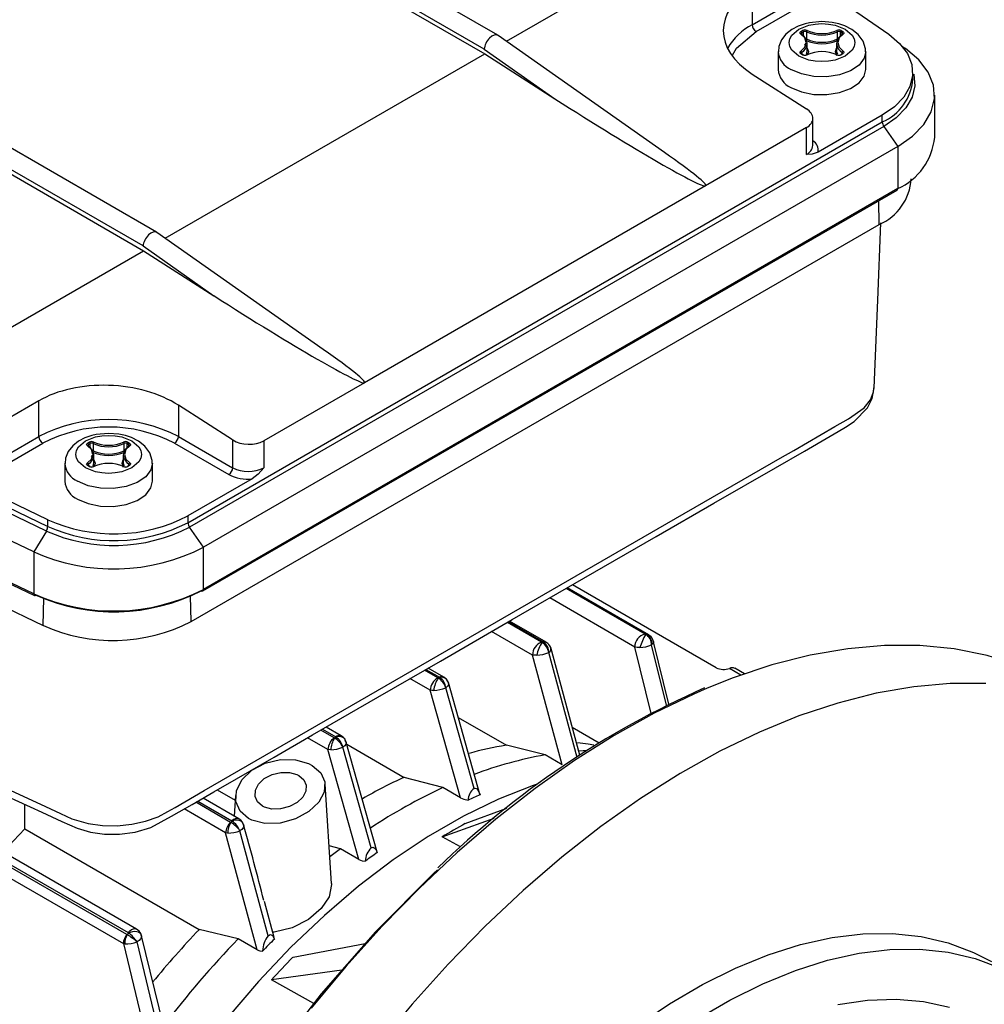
# Model space of a CAD drawing. Header units: inches. Extents: x 0 to 44, y 0 to 34.
# Tile 13 of 19: x 35.9 to 39.3, y 23.9 to 27.4. Entities that reach past the tile are written whole.
import ezdxf

# ---------------------------------------------------------------- set-up
doc = ezdxf.new("R2010")
doc.units = ezdxf.units.IN
doc.header["$LTSCALE"] = 4
doc.header["$MEASUREMENT"] = 0

msp = doc.modelspace()

# ---------------------------------------------------------------- linework, layer by layer
for p, q in [((37.5861, 27.374), (34.3855, 29.2216)), ((37.5375, 27.3244), (34.3391, 29.1708)), ((34.3375, 29.1556), (37.539, 27.3075)), ((36.3612, 26.6669), (33.1606, 28.5145)), ((36.3126, 26.6173), (33.1141, 28.4637)), ((33.1126, 28.4485), (36.3141, 26.6004)), ((37.6168, 27.3524), (38.4213, 27.8168)), ((38.7449, 27.5478), (38.9898, 27.3774)), ((38.4995, 27.5399), (38.4995, 27.4119)), ((38.4995, 27.4119), (38.7023, 27.529)), ((38.5134, 27.3878), (38.7162, 27.5049)), ((38.1846, 26.9531), (37.587, 27.3734)), ((38.6746, 27.3877), (38.6806, 27.3912)), ((38.6751, 27.3795), (38.6751, 27.3797)), ((38.6774, 27.3829), (38.6834, 27.3864)), ((38.6774, 27.3764), (38.6774, 27.3829)), ((38.6834, 27.3717), (38.6834, 27.3864)), ((38.6941, 27.3866), (38.6941, 27.3609)), ((38.8059, 27.3609), (38.8059, 27.3866)), ((38.8166, 27.3864), (38.8226, 27.3829)), ((38.8166, 27.3717), (38.8166, 27.3864)), ((38.8194, 27.3912), (38.8254, 27.3877)), ((38.8226, 27.3764), (38.8226, 27.3829)), ((38.687, 27.3423), (38.6945, 27.335)), ((38.6974, 27.3187), (38.6974, 27.3444)), ((38.8026, 27.3444), (38.8026, 27.3187)), ((39.0372, 27.3352), (39.0504, 27.326)), ((36.3919, 26.6453), (37.539, 27.3075)), ((37.5375, 27.3244), (37.7912, 27.146)), ((37.539, 27.3075), (37.7912, 27.146)), ((38.5925, 27.3155), (38.5925, 27.2512)), ((38.6806, 27.3041), (38.6746, 27.3076)), ((38.6826, 27.3043), (38.6766, 27.3078)), ((38.6769, 27.3121), (38.6769, 27.3076)), ((38.7012, 27.3151), (38.6976, 27.3036)), ((38.8034, 27.3004), (38.7988, 27.3151)), ((38.8234, 27.3078), (38.8174, 27.3043)), ((38.8254, 27.3076), (38.8194, 27.3041)), ((38.8231, 27.3076), (38.8231, 27.3121)), ((38.8249, 27.3092), (38.8249, 27.3091)), ((38.9075, 27.2512), (38.9075, 27.3155)), ((39.0504, 27.326), (39.0427, 27.3284)), ((38.4995, 27.2349), (38.6943, 27.1101)), ((39.0759, 27.2154), (39.0759, 27.2395)), ((39.1547, 27.008), (39.1547, 27.1591)), ((38.9664, 27.0868), (38.7361, 26.9539)), ((38.9664, 27.0627), (38.9664, 27.0868)), ((36.4736, 25.6237), (38.9664, 27.0627)), ((38.7174, 26.978), (38.7174, 27.0755)), ((38.9719, 27.0466), (36.4791, 25.6076)), ((38.6943, 27.0423), (38.3324, 26.8334)), ((38.6943, 26.9459), (38.6943, 27.0423)), ((38.9719, 27.0466), (39.022, 26.9743)), ((39.022, 26.9743), (36.5292, 25.5353)), ((39.022, 26.9743), (39.022, 26.8232)), ((36.5268, 25.3788), (39.0196, 26.8178)), ((39.022, 26.8232), (36.5292, 25.3842)), ((38.3324, 26.8334), (37.1075, 26.1263)), ((38.9551, 26.6946), (38.9538, 26.7799)), ((36.9597, 26.246), (36.3621, 26.6663)), ((36.4848, 25.2685), (38.9551, 26.6946)), ((35.4974, 26.1289), (36.3141, 26.6004)), ((36.3126, 26.6173), (36.5663, 26.4389)), ((36.3141, 26.6004), (36.5663, 26.4389)), ((37.1075, 26.1263), (36.7456, 25.9173)), ((35.9383, 26.0614), (35.7355, 25.9443)), ((35.9383, 25.9334), (35.9383, 26.0614)), ((36.6342, 25.9208), (36.4394, 26.0456)), ((36.4394, 26.0456), (36.4394, 25.9334)), ((35.7355, 25.8163), (35.9383, 25.9334)), ((36.4394, 25.9334), (36.6342, 25.8209)), ((36.6342, 25.9208), (36.6342, 25.8209)), ((36.7456, 25.9173), (36.7456, 25.8209)), ((35.3928, 25.8867), (35.9703, 25.6101)), ((35.7494, 25.7922), (35.9522, 25.9093)), ((36.1134, 25.9092), (36.1195, 25.9126)), ((36.1139, 25.901), (36.1139, 25.9011)), ((36.1162, 25.9043), (36.1222, 25.9078)), ((36.1162, 25.8979), (36.1162, 25.9043)), ((36.1222, 25.8932), (36.1222, 25.9078)), ((36.1329, 25.9081), (36.1329, 25.8824)), ((36.2448, 25.8824), (36.2448, 25.9081)), ((36.2554, 25.9078), (36.2614, 25.9043)), ((36.2554, 25.8932), (36.2554, 25.9078)), ((36.2582, 25.9126), (36.2642, 25.9092)), ((36.2614, 25.8979), (36.2614, 25.9043)), ((36.4255, 25.9093), (36.6203, 25.7968)), ((35.9653, 25.5938), (35.3875, 25.8704)), ((36.1258, 25.8638), (36.1333, 25.8565)), ((36.1362, 25.8402), (36.1362, 25.8659)), ((36.2414, 25.8659), (36.2414, 25.8402)), ((36.0313, 25.837), (36.0313, 25.7727)), ((36.1195, 25.8256), (36.1134, 25.8291)), ((36.1214, 25.8258), (36.1154, 25.8293)), ((36.1158, 25.8336), (36.1158, 25.829)), ((36.1401, 25.8366), (36.1361, 25.8242)), ((36.2423, 25.8219), (36.2376, 25.8366)), ((36.2623, 25.8293), (36.2562, 25.8258)), ((36.2642, 25.8291), (36.2582, 25.8256)), ((36.2619, 25.829), (36.2619, 25.8336)), ((36.2637, 25.8307), (36.2637, 25.8305)), ((36.3463, 25.7727), (36.3463, 25.837)), ((35.92, 25.5189), (35.3397, 25.7968)), ((36.7038, 25.7807), (36.4736, 25.6478)), ((35.9703, 25.6343), (35.6751, 25.7756)), ((35.92, 25.3678), (35.3397, 25.6457)), ((35.3423, 25.6402), (35.9225, 25.3624)), ((36.4736, 25.6478), (36.4736, 25.6237)), ((35.9703, 25.6101), (35.9703, 25.6343)), ((36.5292, 25.5353), (36.4791, 25.6076)), ((35.9653, 25.5938), (35.92, 25.5189)), ((36.5292, 25.3842), (36.5292, 25.5353)), ((35.3954, 25.5235), (35.9544, 25.2546)), ((35.92, 25.5189), (35.92, 25.3678)), ((38.1154, 25.2237), (37.8318, 25.3875)), ((37.8342, 25.3889), (38.1221, 25.2226)), ((38.1274, 25.221), (37.8354, 25.3896)), ((38.3706, 25.1029), (37.8547, 25.4007)), ((35.9544, 25.2546), (35.9557, 25.3522)), ((36.4848, 25.2685), (36.4834, 25.3611)), ((38.078, 25.177), (37.7725, 25.3533)), ((37.7432, 25.1948), (37.6206, 25.2655)), ((37.6244, 25.2678), (37.7495, 25.1956)), ((37.7597, 25.1944), (37.6285, 25.2701)), ((37.7107, 25.1484), (37.5641, 25.233)), ((38.1226, 25.2223), (38.1221, 25.2226)), ((38.1274, 25.221), (38.1285, 25.2203)), ((37.7501, 25.1951), (37.7495, 25.1956)), ((37.8807, 24.7883), (37.7765, 25.175)), ((38.1363, 24.9388), (38.078, 25.177)), ((38.1918, 24.9679), (38.1384, 25.1846)), ((38.2003, 24.9718), (38.1443, 25.2012)), ((37.8169, 24.7547), (37.7107, 25.1484)), ((37.871, 24.7807), (37.7689, 25.1572)), ((37.3709, 25.0664), (37.3232, 25.0939)), ((37.3283, 25.0968), (37.3768, 25.0689)), ((37.392, 25.0693), (37.3363, 25.1014)), ((37.3776, 25.0682), (37.3768, 25.0689)), ((37.3984, 25.0641), (37.392, 25.0693)), ((38.4589, 25.0764), (38.4175, 25.1003)), ((38.4718, 25.0809), (38.4373, 25.1008)), ((37.3434, 25.0217), (37.2708, 25.0636)), ((37.3709, 25.0664), (37.3724, 25.0658)), ((37.523, 24.6436), (37.4087, 25.0501)), ((37.452, 24.6356), (37.3434, 25.0217)), ((37.5012, 24.6694), (37.3994, 25.0308)), ((37.4441, 24.9241), (37.617, 24.8244)), ((36.9987, 24.8506), (36.9502, 24.8786)), ((36.9564, 24.8822), (37.0041, 24.8546)), ((37.0243, 24.8579), (36.9694, 24.8896)), ((37.8535, 24.8894), (37.9505, 24.8334)), ((36.9762, 24.8088), (36.9028, 24.8512)), ((36.9987, 24.8506), (36.9999, 24.8501)), ((37.0051, 24.8538), (37.0041, 24.8546)), ((37.0421, 24.8346), (37.0364, 24.847)), ((37.1528, 24.441), (37.041, 24.8387)), ((37.0441, 24.8278), (37.2495, 24.7092)), ((37.7562, 24.7898), (37.617, 24.8244)), ((37.0871, 24.4145), (36.9762, 24.8088)), ((36.9864, 24.8081), (36.9762, 24.8088)), ((37.1314, 24.4559), (37.0299, 24.8175)), ((37.8169, 24.7547), (37.7562, 24.7898)), ((36.9893, 24.3277), (36.9664, 24.6846)), ((37.3887, 24.6722), (37.2495, 24.7092)), ((36.579, 24.6643), (36.6436, 24.627)), ((37.452, 24.6356), (37.3887, 24.6722)), ((35.8882, 24.5248), (35.8882, 24.6118)), ((36.6265, 24.5473), (36.5015, 24.6195)), ((36.5089, 24.6238), (36.6315, 24.553)), ((36.6566, 24.5603), (36.5278, 24.6347)), ((36.6447, 24.6436), (36.6399, 24.5699)), ((36.2889, 24.1646), (35.569, 24.5802)), ((36.6089, 24.5096), (36.4599, 24.5956)), ((37.4694, 24.5434), (37.6185, 24.5984)), ((36.2543, 24.1444), (35.5333, 24.5606)), ((35.5389, 24.5676), (36.2588, 24.152)), ((36.6265, 24.5473), (36.6274, 24.547)), ((36.6567, 24.5603), (36.6585, 24.559)), ((36.6725, 24.5421), (36.6737, 24.5389)), ((36.6737, 24.5389), (36.6741, 24.536)), ((37.3859, 24.4952), (37.5733, 24.5626)), ((35.5207, 24.5282), (36.2417, 24.112)), ((35.8882, 24.5248), (36.5145, 24.1632)), ((36.7221, 24.0898), (36.6089, 24.5096)), ((36.6168, 24.5088), (36.6089, 24.5096)), ((36.7616, 24.1403), (36.6605, 24.5173)), ((37.4524, 24.4594), (37.3859, 24.4952)), ((37.0212, 24.4525), (36.9806, 24.4632)), ((37.0871, 24.4145), (37.0212, 24.4525)), ((37.1533, 24.439), (37.1524, 24.4409)), ((36.7833, 24.1337), (36.7482, 24.2637)), ((36.6537, 24.1293), (36.5145, 24.1632)), ((36.2543, 24.1444), (36.2549, 24.1441)), ((36.3918, 23.7019), (36.291, 24.1181)), ((36.3072, 24.1383), (36.3042, 24.1477)), ((36.4136, 23.7041), (36.3059, 24.1446)), ((36.3062, 24.1425), (36.3066, 24.1384)), ((36.7221, 24.0898), (36.6537, 24.1293)), ((36.7842, 24.1286), (36.7826, 24.1335)), ((36.2417, 24.112), (36.3572, 23.6381)), ((36.2472, 24.1112), (36.2417, 24.112)), ((36.8509, 24.0634), (37.1101, 24.1124)), ((37.0264, 24.0165), (36.7736, 23.9819)), ((36.9258, 23.8973), (36.7736, 23.9819))]:
    msp.add_line(p, q)
at = {"flags": 128}
for points in [[(38.75, 27.4231), (38.7058, 27.419), (38.6895, 27.4152), (38.6643, 27.4065), (38.6415, 27.3946), (38.6209, 27.3785), (38.6047, 27.3581), (38.5946, 27.3336), (38.5936, 27.3148)], [(38.6665, 27.2994), (38.6416, 27.3206), (38.6343, 27.3338), (38.6319, 27.3476), (38.6343, 27.3615), (38.6416, 27.3747), (38.6665, 27.3959), (38.7031, 27.4102), (38.7261, 27.4144), (38.75, 27.4158), (38.774, 27.4144), (38.7969, 27.4102), (38.8335, 27.3959)], [(38.9063, 27.3146), (38.9069, 27.3254), (38.8982, 27.3529), (38.8805, 27.377), (38.8576, 27.3952), (38.832, 27.4081), (38.8105, 27.4152), (38.7865, 27.4203), (38.75, 27.4231)], [(38.4292, 27.303), (38.4429, 27.3279), (38.5134, 27.3878)], [(38.8335, 27.3959), (38.8584, 27.3747), (38.8657, 27.3615), (38.8681, 27.3476), (38.8657, 27.3338), (38.8584, 27.3206), (38.8335, 27.2994), (38.7969, 27.2851), (38.7739, 27.2809), (38.75, 27.2795), (38.726, 27.2809), (38.7031, 27.2851), (38.6665, 27.2994)], [(38.6739, 27.3785), (38.6718, 27.3806), (38.6712, 27.3832), (38.6722, 27.3857), (38.6746, 27.3877)], [(38.6935, 27.3476), (38.6881, 27.3646), (38.6739, 27.3785)], [(38.6761, 27.3785), (38.6753, 27.3793), (38.6751, 27.3797)], [(38.8261, 27.3785), (38.8119, 27.3646), (38.8065, 27.3476)], [(38.8249, 27.3797), (38.8247, 27.3793), (38.8239, 27.3785)], [(38.8254, 27.3877), (38.8279, 27.3856), (38.8288, 27.3832), (38.8282, 27.3806), (38.8261, 27.3785)], [(38.9898, 27.3774), (39.0287, 27.3445), (39.0566, 27.308), (39.0723, 27.2693), (39.0755, 27.2295), (39.066, 27.19), (39.044, 27.1523), (39.0104, 27.1175), (38.9664, 27.0868)], [(38.6739, 27.3168), (38.6881, 27.3307), (38.6935, 27.3476)], [(38.8065, 27.3476), (38.8119, 27.3307), (38.8261, 27.3168)], [(38.9075, 27.3149), (38.9021, 27.292), (38.8833, 27.2671), (38.8527, 27.2466), (38.813, 27.2322), (38.7676, 27.2252), (38.7207, 27.2262), (38.6764, 27.2351), (38.6386, 27.2512)], [(38.6746, 27.3076), (38.6721, 27.3097), (38.6712, 27.3121), (38.6718, 27.3147), (38.6739, 27.3168)], [(38.6766, 27.3078), (38.6754, 27.3086), (38.6751, 27.3091)], [(38.6946, 27.306), (38.6961, 27.31), (38.6974, 27.3187)], [(38.6974, 27.3279), (38.7014, 27.3155), (38.7012, 27.3151)], [(38.7988, 27.3151), (38.7986, 27.3155), (38.8026, 27.3279)], [(38.8026, 27.3187), (38.8039, 27.31), (38.8055, 27.3059)], [(38.8249, 27.3091), (38.8246, 27.3086), (38.8234, 27.3078)], [(38.8261, 27.3168), (38.8282, 27.3146), (38.8288, 27.3121), (38.8278, 27.3096), (38.8254, 27.3076)], [(39.022, 26.9743), (39.0754, 27.0114), (39.1161, 27.0535), (39.1426, 27.0992), (39.1542, 27.147), (39.1503, 27.1952), (39.1312, 27.2421), (39.0975, 27.2862), (39.0504, 27.326)], [(38.6386, 27.1869), (38.6764, 27.1708), (38.7207, 27.1619), (38.7676, 27.1609), (38.813, 27.1679), (38.8527, 27.1823), (38.8833, 27.2028), (38.9021, 27.2277), (38.9075, 27.2512)], [(39.0798, 27.2342), (39.0801, 27.2329), (39.0834, 27.1923), (39.0736, 27.152), (39.0512, 27.1135), (39.0169, 27.0779), (38.9719, 27.0466)], [(38.7361, 26.9539), (38.7145, 26.9468), (38.6943, 26.9459)], [(38.9372, 26.1081), (38.9502, 26.4232), (38.9616, 26.7)], [(35.4856, 24.8237), (35.9442, 24.6123), (35.98, 24.5958), (36.0158, 24.5793), (36.0573, 24.5607), (36.1157, 24.5438), (36.1669, 24.5366), (36.2198, 24.5355), (36.2719, 24.5405), (36.3216, 24.5513), (36.3664, 24.5677), (36.401, 24.586), (36.4272, 24.6011), (36.5322, 24.6617), (37.372, 25.1466), (38.2244, 25.6387), (38.5995, 25.8552), (38.6486, 25.8835), (38.6977, 25.9119), (38.7468, 25.9402), (38.7959, 25.9686), (38.8451, 25.9969), (38.902, 26.0367), (38.9238, 26.0644), (38.9354, 26.0938), (38.9359, 26.1081)], [(35.8232, 24.6417), (35.9491, 24.5837), (36.0205, 24.5508), (36.0758, 24.5261), (36.1243, 24.512), (36.1743, 24.505), (36.228, 24.5048), (36.2836, 24.5124), (36.3399, 24.5294), (36.4149, 24.5696), (36.4886, 24.6121), (36.5664, 24.657), (36.6478, 24.704), (36.7832, 24.7821), (36.9208, 24.8616), (37.1559, 24.9973), (37.38, 25.1267), (37.6378, 25.2755), (37.8956, 25.4243), (38.1544, 25.5737), (38.3614, 25.6932), (38.5828, 25.821), (38.6868, 25.8811), (38.7794, 25.9348), (38.8077, 25.9513), (38.8346, 25.9672), (38.8655, 25.9865), (38.9137, 26.0361), (38.9301, 26.0698), (38.9372, 26.1083)], [(36.1888, 25.9445), (36.1446, 25.9404), (36.1283, 25.9367), (36.1032, 25.928), (36.0803, 25.9161), (36.0598, 25.9), (36.0435, 25.8796), (36.0335, 25.8551), (36.0325, 25.8363)], [(36.1053, 25.8209), (36.0804, 25.842), (36.0731, 25.8553), (36.0707, 25.8691), (36.0731, 25.8829), (36.0804, 25.8962), (36.1053, 25.9173), (36.1419, 25.9317), (36.1649, 25.9359), (36.1888, 25.9373), (36.2128, 25.9359), (36.2357, 25.9317), (36.2723, 25.9173)], [(36.2723, 25.9173), (36.2972, 25.8962), (36.3045, 25.8829), (36.3069, 25.8691), (36.3045, 25.8553), (36.2972, 25.842), (36.2723, 25.8209), (36.2357, 25.8065), (36.2128, 25.8023), (36.1888, 25.8009), (36.1649, 25.8023), (36.1419, 25.8065), (36.1053, 25.8209)], [(36.3451, 25.8361), (36.3457, 25.8468), (36.3371, 25.8744), (36.3194, 25.8985), (36.2964, 25.9166), (36.2708, 25.9295), (36.2493, 25.9367), (36.2253, 25.9418), (36.1888, 25.9445)], [(36.1128, 25.8999), (36.1106, 25.9021), (36.11, 25.9046), (36.111, 25.9072), (36.1134, 25.9092)], [(36.1323, 25.8691), (36.1269, 25.886), (36.1128, 25.8999)], [(36.1149, 25.9), (36.1141, 25.9007), (36.1139, 25.9012)], [(36.2649, 25.8999), (36.2507, 25.886), (36.2453, 25.8691)], [(36.2637, 25.9012), (36.2636, 25.9007), (36.2627, 25.9)], [(36.2642, 25.9092), (36.2667, 25.9071), (36.2677, 25.9046), (36.267, 25.902), (36.2649, 25.8999)], [(36.1128, 25.8383), (36.1269, 25.8522), (36.1323, 25.8691)], [(36.1362, 25.8494), (36.1402, 25.837), (36.1401, 25.8366)], [(36.2376, 25.8366), (36.2375, 25.837), (36.2414, 25.8494)], [(36.2453, 25.8691), (36.2507, 25.8522), (36.2649, 25.8383)], [(36.3463, 25.8364), (36.3409, 25.8134), (36.3222, 25.7886), (36.2915, 25.7681), (36.2518, 25.7536), (36.2065, 25.7466), (36.1595, 25.7476), (36.1152, 25.7566), (36.0775, 25.7727)], [(36.1134, 25.8291), (36.1109, 25.8311), (36.11, 25.8336), (36.1107, 25.8362), (36.1128, 25.8383)], [(36.1154, 25.8293), (36.1143, 25.8301), (36.1139, 25.8306)], [(36.1334, 25.8275), (36.1349, 25.8314), (36.1362, 25.8402)], [(36.2414, 25.8402), (36.2427, 25.8314), (36.2443, 25.8274)], [(36.2637, 25.8306), (36.2634, 25.8301), (36.2623, 25.8293)], [(36.2649, 25.8383), (36.2671, 25.8361), (36.2677, 25.8336), (36.2666, 25.8311), (36.2642, 25.8291)], [(36.7456, 25.8209), (36.7254, 25.7985), (36.7038, 25.7807)], [(36.0775, 25.7084), (36.1152, 25.6923), (36.1595, 25.6833), (36.2065, 25.6823), (36.2518, 25.6893), (36.2915, 25.7038), (36.3222, 25.7243), (36.3409, 25.7491), (36.3463, 25.7727)], [(38.1154, 25.2237), (38.1163, 25.2232), (38.1174, 25.2228)], [(37.7432, 25.1948), (37.744, 25.1944), (37.7449, 25.194)], [(37.7657, 25.1901), (37.7627, 25.1924), (37.7597, 25.1944)], [(38.0962, 25.1758), (38.0866, 25.1758), (38.078, 25.177)], [(38.1448, 25.1974), (38.1454, 25.1952), (38.1434, 25.19), (38.1384, 25.1846)], [(39.6148, 25.0364), (39.5636, 25.0641), (39.4564, 25.1111), (39.3434, 25.1466), (39.225, 25.1703), (39.1017, 25.1824), (38.9741, 25.1826), (38.8427, 25.171), (38.7079, 25.1477), (38.5704, 25.1127), (38.4307, 25.0662), (38.3381, 25.0294)], [(37.7261, 25.1477), (37.7179, 25.1476), (37.7107, 25.1484)], [(37.392, 25.0693), (37.3929, 25.0687), (37.3942, 25.0677)], [(39.3384, 25.0458), (39.2108, 25.046), (39.0793, 25.0344), (38.9446, 25.0111), (38.8071, 24.9761), (38.6674, 24.9296), (38.5261, 24.8717), (38.3838, 24.8027), (38.241, 24.723), (38.0984, 24.6327), (37.9566, 24.5324), (37.816, 24.4223), (37.6774, 24.303), (37.5412, 24.175), (37.408, 24.0387), (37.2784, 23.8947), (37.1529, 23.7437)], [(37.4096, 25.0467), (37.4097, 25.0465), (37.4091, 25.0415), (37.4055, 25.0361), (37.3994, 25.0308)], [(37.4098, 25.0442), (37.4077, 25.052), (37.4015, 25.0616)], [(38.3381, 25.0294), (38.2895, 25.0083), (38.1472, 24.9393), (38.0044, 24.8596), (37.8618, 24.7693), (37.7199, 24.669), (37.5794, 24.5589), (37.4407, 24.4396), (37.3045, 24.3116), (37.1714, 24.1753), (37.0418, 24.0313), (36.9163, 23.8803)], [(37.3562, 25.0211), (37.3491, 25.0211), (37.3434, 25.0217)], [(37.0364, 24.847), (37.0308, 24.8533), (37.0243, 24.8579)], [(37.0415, 24.8351), (37.0422, 24.8338), (37.0407, 24.8284), (37.0364, 24.8229), (37.0299, 24.8175)], [(37.0398, 24.8385), (37.0385, 24.8433), (37.0364, 24.847)], [(37.9311, 24.8249), (37.9104, 24.8283), (37.8725, 24.833)], [(37.9053, 24.805), (37.8932, 24.8045), (37.8773, 24.8037)], [(36.9195, 24.7522), (36.9504, 24.7259), (36.9654, 24.6929), (36.9629, 24.6564), (36.9431, 24.6197), (36.9077, 24.5863), (36.8597, 24.5601), (36.8047, 24.5448), (36.7499, 24.5432), (36.7029, 24.5554), (36.6915, 24.5612), (36.6611, 24.5877), (36.6459, 24.622), (36.6475, 24.6607), (36.6666, 24.7001), (36.7025, 24.735), (36.7509, 24.7602), (36.8055, 24.7728), (36.8593, 24.772), (36.9063, 24.7589), (36.9195, 24.7522)], [(36.8723, 24.7155), (36.89, 24.7003), (36.8987, 24.6811), (36.8973, 24.6598), (36.886, 24.6384), (36.8655, 24.6192), (36.8379, 24.6043), (36.8064, 24.5959), (36.7751, 24.5954), (36.7481, 24.6025), (36.7414, 24.6059), (36.7238, 24.6212), (36.7151, 24.6409), (36.7162, 24.6629), (36.7273, 24.6851), (36.7479, 24.7049), (36.7757, 24.7194), (36.807, 24.7269), (36.838, 24.7266), (36.865, 24.7191), (36.8723, 24.7155)], [(37.7235, 24.6837), (37.7134, 24.6802), (37.5887, 24.6311), (37.4629, 24.5699), (37.3367, 24.497), (37.2109, 24.413), (37.0863, 24.3182), (36.9636, 24.2134), (36.8436, 24.0991), (36.727, 23.976), (36.6145, 23.845), (36.5069, 23.7067), (36.4048, 23.5622), (36.3088, 23.4121)], [(37.5012, 24.6694), (37.5052, 24.6703), (37.5096, 24.6689), (37.5157, 24.6625), (37.5223, 24.6462)], [(37.452, 24.6356), (37.4645, 24.6303), (37.4793, 24.6272)], [(36.6326, 24.5519), (36.6321, 24.5525), (36.6315, 24.553)], [(36.6686, 24.5489), (36.6639, 24.5549), (36.6567, 24.5603)], [(36.6746, 24.5359), (36.6722, 24.5424), (36.667, 24.5503)], [(36.6725, 24.5421), (36.6705, 24.5465), (36.6698, 24.5474)], [(35.8107, 24.4407), (35.8471, 24.481), (35.8882, 24.5248)], [(36.6741, 24.536), (36.6744, 24.5335), (36.6718, 24.528), (36.667, 24.5225), (36.6605, 24.5173)], [(37.1314, 24.4559), (37.1349, 24.4577), (37.1382, 24.4581), (37.1428, 24.4564), (37.1491, 24.4488), (37.1533, 24.439)], [(37.0871, 24.4145), (37.0987, 24.4099), (37.1103, 24.4084)], [(37.3698, 24.3776), (37.3548, 24.3645), (37.1472, 24.1548), (36.9522, 23.9315), (36.7721, 23.6986), (36.6107, 23.4644), (36.4612, 23.2205)], [(36.9885, 24.3276), (36.9895, 24.324), (36.9804, 24.2807), (36.9521, 24.2377), (36.9066, 24.199), (36.8479, 24.1693), (36.7829, 24.1537), (36.778, 24.1533)], [(36.2588, 24.152), (36.2649, 24.1583), (36.2713, 24.163), (36.2778, 24.1657), (36.2838, 24.1662), (36.289, 24.1646), (36.289, 24.1646)], [(36.2588, 24.152), (36.2596, 24.1514), (36.26, 24.1505)], [(36.26, 24.1505), (36.2676, 24.1536), (36.2754, 24.1555), (36.2831, 24.1563), (36.2902, 24.1557), (36.2963, 24.154), (36.3012, 24.1511), (36.3042, 24.1477)], [(36.3041, 24.1479), (36.2987, 24.1566), (36.289, 24.1646)], [(36.3066, 24.1384), (36.3068, 24.136), (36.3035, 24.1297), (36.2981, 24.1237), (36.291, 24.1181)], [(36.3042, 24.1477), (36.3046, 24.1472), (36.3062, 24.1425)], [(36.7616, 24.1403), (36.7649, 24.143), (36.7683, 24.1443), (36.7721, 24.1441), (36.7771, 24.1409), (36.7842, 24.1286)], [(38.0842, 23.8151), (38.2025, 23.8953), (38.3213, 23.9652), (38.4397, 24.0243), (38.5572, 24.0722), (38.673, 24.1088), (38.7864, 24.1336), (38.8968, 24.1467), (39.0034, 24.1479), (39.1057, 24.1372), (39.2029, 24.1147), (39.2946, 24.0806), (39.3593, 24.0474)], [(36.7221, 24.0898), (36.7323, 24.0861), (36.7415, 24.0854)], [(38.3, 23.8391), (38.4187, 23.9089), (38.5372, 23.968), (38.6547, 24.016), (38.7705, 24.0525), (38.8839, 24.0774), (38.9942, 24.0905), (39.1009, 24.0917), (39.2031, 24.081), (39.3004, 24.0585), (39.3921, 24.0243)], [(38.807, 23.8934), (38.9134, 23.909), (39.0162, 23.9127), (39.1147, 23.9044), (39.2083, 23.8842)]]:
    msp.add_lwpolyline(points, dxfattribs=at)
for centre, radius, start, end in [((38.6001, 27.2188), 0.2177, 117.5212, 150.1828), ((38.5297, 27.4133), 0.0303, 182.6055, 237.3945), ((38.675, 27.3769), 0.00191, 354.4585, 125.2129), ((38.6713, 27.3826), 0.00605, 2.6055, 57.3945), ((38.679, 27.3793), 0.00392, 113.9962, 174.6837), ((38.6568, 27.3413), 0.0408, 4.4763, 60.3341), ((38.689, 27.3749), 0.0183, 65.4549, 117.3057), ((38.6774, 27.3861), 0.00605, 2.6055, 57.3945), ((38.689, 27.3755), 0.0122, 65.5592, 117.2014), ((38.7006, 27.3864), 0.00654, 127.6504, 177.9831), ((38.75, 27.511), 0.1364, 245.7844, 294.2156), ((38.75, 27.5101), 0.13, 245.762, 294.238), ((38.8416, 27.3423), 0.0391, 118.3702, 176.9007), ((38.811, 27.3749), 0.0183, 62.6889, 114.5505), ((38.7994, 27.3864), 0.00654, 2.0169, 52.3496), ((38.811, 27.3755), 0.0122, 62.7986, 114.4408), ((38.8226, 27.3861), 0.00605, 122.6055, 177.3945), ((38.8287, 27.3826), 0.00605, 122.6055, 177.3945), ((38.8211, 27.3793), 0.00383, 5.5575, 66.807), ((38.825, 27.3769), 0.00191, 54.7871, 185.5415), ((38.6583, 27.3466), 0.0391, 298.3702, 356.9007), ((38.75, 27.4858), 0.1424, 245.762, 294.238), ((38.75, 27.4852), 0.1364, 245.7844, 294.2156), ((38.8432, 27.3476), 0.0408, 184.4763, 240.3341), ((38.6696, 27.3222), 0.0774, 185.3446, 246.444), ((38.6713, 27.3118), 0.00565, 3.2233, 62.1801), ((38.6758, 27.306), 0.00198, 65.686, 125.6182), ((38.6788, 27.3089), 0.0037, 119.5079, 174.4482), ((38.6818, 27.3026), 0.00188, 63.4081, 127.3168), ((38.689, 27.3204), 0.0183, 242.6889, 294.5505), ((38.689, 27.3168), 0.0141, 242.9033, 294.5456), ((38.6955, 27.3024), 0.00172, 48.8387, 112.0353), ((38.75, 27.1852), 0.13, 65.762, 114.238), ((38.8045, 27.3024), 0.00172, 67.9647, 131.1613), ((38.811, 27.3204), 0.0183, 245.4549, 297.3057), ((38.811, 27.3168), 0.0141, 245.4544, 297.0967), ((38.8182, 27.3026), 0.00188, 52.6832, 116.5919), ((38.8287, 27.3118), 0.00565, 117.8199, 176.7767), ((38.8213, 27.3089), 0.00368, 4.1724, 60.5973), ((38.8242, 27.306), 0.00198, 54.3818, 114.314), ((38.6694, 27.2577), 0.0772, 184.8256, 246.4945), ((38.8952, 27.2294), 0.1813, 293.1178, 355.5621), ((38.9959, 27.0639), 0.0295, 182.3614, 215.851), ((38.678, 26.9819), 0.0396, 294.3747, 354.3052), ((38.697, 26.9613), 0.0397, 349.2301, 59.2056), ((38.9303, 27.0291), 0.2254, 294.0309, 354.6489), ((38.8809, 26.8693), 0.1898, 293.0061, 356.6242), ((39.0163, 26.8226), 0.00582, 305.0133, 6.2988), ((36.1888, 25.4498), 0.5446, 62.6097, 117.3903), ((36.1888, 25.4534), 0.5137, 62.5691, 117.4309), ((35.9685, 25.9348), 0.0303, 182.6055, 237.3945), ((36.4092, 25.9348), 0.0303, 302.6055, 357.3945), ((36.1139, 25.8984), 0.00191, 354.4585, 125.2129), ((36.1102, 25.9041), 0.00605, 2.6055, 57.3945), ((36.1178, 25.9008), 0.00392, 113.9962, 174.6837), ((36.0956, 25.8627), 0.0408, 4.4763, 60.3341), ((36.1278, 25.8964), 0.0183, 65.4549, 117.3057), ((36.1162, 25.9075), 0.00605, 2.6055, 57.3945), ((36.1278, 25.8969), 0.0122, 65.5592, 117.2014), ((36.1394, 25.9078), 0.00654, 127.6504, 177.9831), ((36.1888, 26.0324), 0.1364, 245.7844, 294.2156), ((36.1888, 26.0067), 0.1364, 245.7844, 294.2156), ((36.1888, 26.0316), 0.13, 245.762, 294.238), ((36.2805, 25.8638), 0.0391, 118.3702, 176.9007), ((36.2498, 25.8964), 0.0183, 62.6889, 114.5505), ((36.2382, 25.9078), 0.00654, 2.0169, 52.3496), ((36.2498, 25.8969), 0.0122, 62.7986, 114.4408), ((36.2615, 25.9075), 0.00605, 122.6055, 177.3945), ((36.2675, 25.9041), 0.00605, 122.6055, 177.3945), ((36.2599, 25.9008), 0.00383, 5.5575, 66.807), ((36.2638, 25.8984), 0.00191, 54.7871, 185.5415), ((36.0972, 25.868), 0.0391, 298.3702, 356.9007), ((36.1888, 26.0073), 0.1424, 245.762, 294.238), ((36.2821, 25.8691), 0.0408, 184.4763, 240.3341), ((36.1084, 25.8436), 0.0774, 185.3446, 246.444), ((36.1101, 25.8333), 0.00565, 3.2233, 62.1801), ((36.1146, 25.8275), 0.00198, 65.686, 125.6182), ((36.1176, 25.8304), 0.0037, 119.5079, 174.4482), ((36.1206, 25.8241), 0.00188, 63.4081, 127.3168), ((36.1278, 25.8418), 0.0183, 242.6889, 294.5505), ((36.1278, 25.8383), 0.0141, 242.9033, 294.5456), ((36.1343, 25.8239), 0.00172, 48.8387, 112.0353), ((36.1888, 25.7066), 0.13, 65.762, 114.238), ((36.2498, 25.8418), 0.0183, 245.4549, 297.3057), ((36.2433, 25.8239), 0.00172, 67.9647, 131.1613), ((36.2498, 25.8383), 0.0141, 245.4544, 297.0967), ((36.257, 25.8241), 0.00188, 52.6832, 116.5919), ((36.2675, 25.8333), 0.00565, 117.8199, 176.7767), ((36.2601, 25.8304), 0.00368, 4.1724, 60.5973), ((36.2631, 25.8275), 0.00198, 54.3818, 114.314), ((36.604, 25.8223), 0.0303, 302.6055, 357.3945), ((36.6899, 25.9283), 0.121, 242.6097, 297.3903), ((36.6888, 25.9275), 0.1476, 242.3624, 275.8531), ((36.1083, 25.7792), 0.0772, 184.8256, 246.4945), ((36.2079, 26.1651), 0.5816, 245.8907, 297.1853), ((35.9372, 25.6114), 0.0331, 327.949, 357.885), ((36.2078, 26.1358), 0.5938, 245.8907, 297.1853), ((36.2079, 26.141), 0.5816, 245.8907, 297.1853), ((36.5031, 25.6249), 0.0295, 182.3614, 215.851), ((36.2076, 26.1615), 0.704, 245.8907, 297.1853), ((36.2076, 26.0104), 0.704, 245.8907, 297.1853), ((35.9255, 25.367), 0.00555, 172.0316, 236.5538), ((35.9242, 25.3673), 0.00514, 250.7951, 311.5736), ((36.2077, 25.9884), 0.6849, 245.8614, 297.2146), ((36.5243, 25.3842), 0.00594, 234.3824, 294.3071), ((36.5234, 25.3835), 0.00582, 305.0133, 6.2988), ((36.2052, 25.8129), 0.612, 245.811, 297.1891), ((38.1248, 25.1779), 0.0468, 101.5466, 181.1038), ((38.3108, 25.1069), 0.2255, 149.0721, 162.1927), ((38.0933, 25.1847), 0.0451, 359.9226, 57.6313), ((38.0324, 24.1492), 1.0769, 85.196, 85.4721), ((38.1212, 25.2103), 0.0124, 60.1706, 85.8488), ((38.1007, 25.191), 0.0382, 350.3294, 55.0615), ((38.1193, 25.2032), 0.0194, 48.5824, 80.0791), ((38.1088, 25.1883), 0.0376, 14.3084, 51.8335), ((37.7614, 25.1474), 0.0507, 111.0913, 178.9247), ((37.842, 25.1276), 0.1176, 145.6393, 170.1896), ((38.0704, 23.7112), 1.5181, 102.1776, 102.3795), ((37.718, 25.1503), 0.0513, 7.7379, 58.445), ((37.753, 25.1822), 0.0138, 60.6255, 104.9211), ((37.7517, 25.1733), 0.0219, 50.0242, 94.031), ((37.7243, 25.1588), 0.0446, 357.9733, 54.6497), ((37.7425, 25.1628), 0.0358, 11.157, 49.6452), ((38.0912, 25.3052), 0.1295, 272.1983, 291.3613), ((37.7189, 25.2812), 0.1337, 273.0919, 291.9696), ((37.7627, 25.1702), 0.0144, 295.3206, 4.8815), ((37.3848, 25.0547), 0.0163, 63.7109, 119.4955), ((37.384, 25.0447), 0.0244, 44.0545, 105.0871), ((38.3972, 25.1591), 0.0622, 244.6028, 289.0312), ((38.4274, 25.0823), 0.0205, 61.8658, 118.8615), ((37.3969, 25.0196), 0.0535, 119.0299, 177.7345), ((37.448, 25.0131), 0.0921, 145.1339, 175.0238), ((38.2745, 23.121), 2.1438, 114.732, 114.8867), ((37.3415, 25.014), 0.0603, 16.1602, 59.1892), ((37.3472, 25.0254), 0.0525, 5.809, 54.5748), ((37.3854, 25.0478), 0.0212, 7.8154, 40.8526), ((37.3491, 25.1544), 0.1335, 273.0347, 292.1388), ((39.646, 22.0433), 3.2645, 113.8015, 134.1874), ((37.0167, 24.8411), 0.0184, 65.5926, 132.9512), ((37.0312, 24.8061), 0.0551, 126.1587, 177.1769), ((37.0661, 24.8058), 0.0797, 146.1912, 178.2834), ((38.6445, 22.4801), 2.8848, 124.6319, 124.7588), ((36.9622, 24.7853), 0.075, 25.4129, 59.8552), ((37.016, 24.8287), 0.0274, 41.9806, 113.5642), ((36.9683, 24.802), 0.0636, 14.1144, 54.6062), ((37.8141, 23.5949), 1.2452, 99.1112, 105.4191), ((36.9817, 24.9363), 0.1283, 272.0794, 292.066), ((37.9971, 23.4189), 1.3918, 99.9695, 110.8448), ((38.0399, 22.9943), 1.8884, 114.7457, 119.8339), ((38.2604, 22.8051), 2.0606, 115.0272, 123.3122), ((37.5358, 24.6247), 0.0566, 127.7132, 177.4184), ((38.2032, 23.0435), 1.7414, 113.0193, 114.5649), ((36.6644, 24.5068), 0.0555, 133.0124, 177.0772), ((36.6881, 24.5096), 0.0713, 148.3577, 180.6018), ((39.1218, 21.8899), 3.6445, 133.0788, 133.1914), ((36.5759, 24.4563), 0.1043, 35.7833, 60.4133), ((36.649, 24.5395), 0.0221, 69.7362, 142.4496), ((36.6481, 24.5237), 0.0321, 47.4391, 118.8798), ((36.5851, 24.4851), 0.0819, 23.1235, 54.5864), ((27.1826, 21.8794), 9.8566, 14.01645, 15.65322), ((38.4995, 22.6626), 2.1444, 118.7081, 121.2865), ((36.6164, 24.6276), 0.1188, 270.155, 291.7517), ((38.5437, 22.3786), 2.5728, 126.2837, 127.3431), ((37.1788, 24.4065), 0.0686, 133.8039, 178.4162), ((38.5688, 22.4103), 2.4737, 124.9034, 126.1265), ((39.5898, 21.4517), 4.2861, 140.9744, 141.0843), ((36.1894, 24.052), 0.1212, 33.063, 54.3445), ((38.9498, 21.8414), 3.3647, 136.366, 140.6766), ((36.296, 24.1095), 0.0544, 140.1149, 177.3538), ((36.3112, 24.1137), 0.0641, 151.6076, 182.2292), ((36.2527, 24.2171), 0.1061, 267.0165, 291.1279), ((36.1603, 23.9746), 0.1941, 47.6921, 60.852), ((39.1735, 21.7008), 3.4995, 136.0561, 142.8047), ((36.8342, 24.0826), 0.0927, 141.5252, 178.231), ((39.0483, 21.8474), 3.2141, 134.7848, 135.8669), ((39.2634, 21.7006), 3.3769, 135.5971, 137.502)]:
    msp.add_arc(centre, radius, start, end)
for centre, major_axis, ratio, start_param, end_param in [((38.75, 27.3795), (0.3542, -0.0177), 0.607824, 2.386572, 3.957368), ((37.5653, 27.3405), (0.0212, 0.0332), 0.545221, 6.258813, 8.66367), ((37.819, 27.1621), (0.5139, -0.3282), 0.046797, 4.688098, 6.258894), ((38.6386, 27.0779), (0.0787, -0.0039), 0.607824, 5.528164, 7.098961), ((37.819, 27.1621), (0.5139, -0.3282), 0.046797, 6.258894, 7.092954), ((36.3404, 26.6334), (0.0212, 0.0332), 0.545221, 6.258813, 8.66367), ((36.5941, 26.455), (0.5139, -0.3282), 0.046797, 4.688098, 6.258894), ((36.5941, 26.455), (0.5139, -0.3282), 0.046797, 6.258894, 7.092954), ((36.1888, 25.901), (0.3542, -0.0177), 0.607824, 0.815775, 2.386572), ((36.6899, 25.953), (0.0787, -0.0039), 0.607824, 3.957368, 5.528164)]:
    msp.add_ellipse(centre, major_axis=major_axis, ratio=ratio, start_param=start_param, end_param=end_param)

doc.saveas('drawing.dxf')
